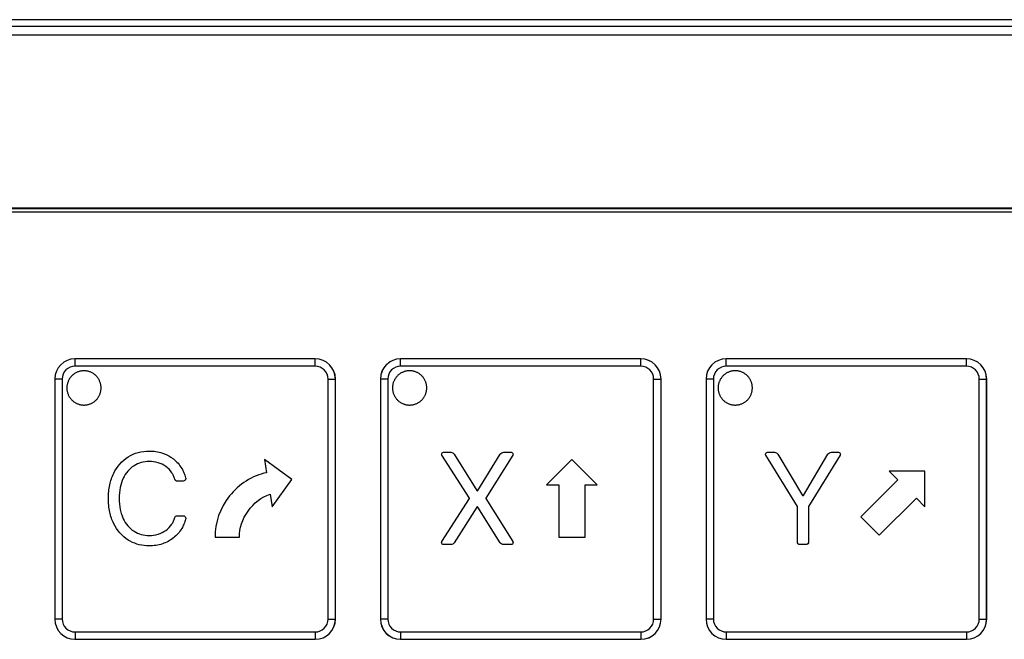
# Model space of a CAD drawing. Header units: millimetres. Extents: x 0 to 1189, y 0 to 841.
# Tile 26 of 64: x 320 to 378, y 346 to 382. Entities that reach past the tile are written whole.
import ezdxf

# ---------------------------------------------------------------- set-up
doc = ezdxf.new("R2010")
doc.units = ezdxf.units.MM
doc.header["$LTSCALE"] = 65.395
doc.layers.add('NC500E-SECONDXF_CONTINUOUS_LINE', color=7, linetype='CONTINUOUS')

msp = doc.modelspace()

# ---------------------------------------------------------------- linework, layer by layer
at = {"layer": 'NC500E-SECONDXF_CONTINUOUS_LINE', "color": 7, "linetype": 'Continuous'}
for p, q in [((411.726, 381.918), (21.72, 381.918)), ((406.605, 381.516), (26.841, 381.516)), ((406.828, 381.016), (26.617, 381.016)), ((401.725, 370.918), (31.721, 370.918)), ((401.693, 370.886), (31.753, 370.886)), ((401.693, 370.686), (31.753, 370.686)), ((323.39, 362.126), (323.389, 362.127)), ((337.4, 362.127), (323.389, 362.127)), ((323.39, 361.696), (323.39, 362.126)), ((337.399, 362.126), (323.39, 362.126)), ((337.399, 362.126), (337.4, 362.127)), ((337.399, 361.696), (337.399, 362.126)), ((342.386, 362.126), (342.384, 362.127)), ((356.396, 362.127), (342.384, 362.127)), ((342.386, 361.696), (342.386, 362.126)), ((356.395, 362.126), (342.386, 362.126)), ((356.395, 362.126), (356.396, 362.127)), ((356.395, 361.696), (356.395, 362.126)), ((361.381, 362.126), (361.38, 362.127)), ((375.392, 362.127), (361.38, 362.127)), ((361.381, 361.696), (361.381, 362.126)), ((375.39, 362.126), (361.381, 362.126)), ((375.39, 362.126), (375.392, 362.127)), ((375.39, 361.696), (375.39, 362.126)), ((323.401, 361.287), (323.366, 361.265)), ((337.399, 361.696), (323.39, 361.696)), ((323.437, 361.307), (323.401, 361.287)), ((323.474, 361.326), (323.437, 361.307)), ((323.512, 361.343), (323.474, 361.326)), ((323.55, 361.359), (323.512, 361.343)), ((323.589, 361.373), (323.55, 361.359)), ((323.628, 361.386), (323.589, 361.373)), ((323.668, 361.397), (323.628, 361.386)), ((323.708, 361.407), (323.668, 361.397)), ((323.749, 361.414), (323.708, 361.407)), ((323.79, 361.421), (323.749, 361.414)), ((323.831, 361.425), (323.79, 361.421)), ((323.872, 361.428), (323.831, 361.425)), ((323.913, 361.428), (323.872, 361.428)), ((323.954, 361.428), (323.913, 361.428)), ((323.996, 361.425), (323.954, 361.428)), ((324.037, 361.42), (323.996, 361.425)), ((324.077, 361.414), (324.037, 361.42)), ((324.118, 361.407), (324.077, 361.414)), ((324.158, 361.397), (324.118, 361.407)), ((324.198, 361.386), (324.158, 361.397)), ((324.237, 361.373), (324.198, 361.386)), ((324.276, 361.359), (324.237, 361.373)), ((324.314, 361.343), (324.276, 361.359)), ((324.352, 361.326), (324.314, 361.343)), ((324.389, 361.307), (324.352, 361.326)), ((324.425, 361.287), (324.389, 361.307)), ((324.46, 361.265), (324.425, 361.287)), ((356.395, 361.696), (342.386, 361.696)), ((342.42, 361.3), (342.386, 361.281)), ((342.455, 361.319), (342.42, 361.3)), ((342.49, 361.336), (342.455, 361.319)), ((342.526, 361.352), (342.49, 361.336)), ((342.563, 361.366), (342.526, 361.352)), ((342.6, 361.379), (342.563, 361.366)), ((342.638, 361.39), (342.6, 361.379)), ((342.676, 361.4), (342.638, 361.39)), ((342.714, 361.409), (342.676, 361.4)), ((342.752, 361.416), (342.714, 361.409)), ((342.791, 361.422), (342.752, 361.416)), ((342.83, 361.426), (342.791, 361.422)), ((342.869, 361.428), (342.83, 361.426)), ((342.909, 361.429), (342.869, 361.428)), ((342.948, 361.428), (342.909, 361.429)), ((342.987, 361.426), (342.948, 361.428)), ((343.026, 361.422), (342.987, 361.426)), ((343.065, 361.416), (343.026, 361.422)), ((343.103, 361.409), (343.065, 361.416)), ((343.142, 361.4), (343.103, 361.409)), ((343.18, 361.39), (343.142, 361.4)), ((343.217, 361.379), (343.18, 361.39)), ((343.254, 361.366), (343.217, 361.379)), ((343.291, 361.352), (343.254, 361.366)), ((343.327, 361.336), (343.291, 361.352)), ((343.362, 361.319), (343.327, 361.336)), ((343.397, 361.3), (343.362, 361.319)), ((343.431, 361.281), (343.397, 361.3)), ((375.39, 361.696), (361.381, 361.696)), ((361.416, 361.3), (361.382, 361.281)), ((361.451, 361.319), (361.416, 361.3)), ((361.486, 361.336), (361.451, 361.319)), ((361.522, 361.352), (361.486, 361.336)), ((361.559, 361.366), (361.522, 361.352)), ((361.596, 361.379), (361.559, 361.366)), ((361.633, 361.39), (361.596, 361.379)), ((361.671, 361.4), (361.633, 361.39)), ((361.71, 361.409), (361.671, 361.4)), ((361.748, 361.416), (361.71, 361.409)), ((361.787, 361.422), (361.748, 361.416)), ((361.826, 361.426), (361.787, 361.422)), ((361.865, 361.428), (361.826, 361.426)), ((361.904, 361.429), (361.865, 361.428)), ((361.943, 361.428), (361.904, 361.429)), ((361.983, 361.426), (361.943, 361.428)), ((362.022, 361.422), (361.983, 361.426)), ((362.06, 361.416), (362.022, 361.422)), ((362.099, 361.409), (362.06, 361.416)), ((362.137, 361.4), (362.099, 361.409)), ((362.175, 361.39), (362.137, 361.4)), ((362.213, 361.379), (362.175, 361.39)), ((362.25, 361.366), (362.213, 361.379)), ((362.287, 361.352), (362.25, 361.366)), ((362.323, 361.336), (362.287, 361.352)), ((362.358, 361.319), (362.323, 361.336)), ((362.393, 361.3), (362.358, 361.319)), ((362.427, 361.281), (362.393, 361.3)), ((322.209, 360.948), (322.209, 346.936)), ((322.21, 360.946), (322.209, 360.948)), ((322.21, 360.946), (322.21, 346.937)), ((322.64, 360.946), (322.21, 360.946)), ((322.64, 360.946), (322.64, 346.937)), ((322.955, 360.713), (322.944, 360.674)), ((322.968, 360.753), (322.955, 360.713)), ((322.982, 360.792), (322.968, 360.753)), ((322.998, 360.83), (322.982, 360.792)), ((323.015, 360.867), (322.998, 360.83)), ((323.034, 360.904), (323.015, 360.867)), ((323.055, 360.94), (323.034, 360.904)), ((323.076, 360.975), (323.055, 360.94)), ((323.1, 361.01), (323.076, 360.975)), ((323.124, 361.043), (323.1, 361.01)), ((323.15, 361.075), (323.124, 361.043)), ((323.177, 361.106), (323.15, 361.075)), ((323.206, 361.136), (323.177, 361.106)), ((323.236, 361.164), (323.206, 361.136)), ((323.267, 361.191), (323.236, 361.164)), ((323.299, 361.217), (323.267, 361.191)), ((323.332, 361.242), (323.299, 361.217)), ((323.366, 361.265), (323.332, 361.242)), ((324.494, 361.242), (324.46, 361.265)), ((324.527, 361.217), (324.494, 361.242)), ((324.559, 361.191), (324.527, 361.217)), ((324.59, 361.164), (324.559, 361.191)), ((324.62, 361.136), (324.59, 361.164)), ((324.649, 361.106), (324.62, 361.136)), ((324.676, 361.075), (324.649, 361.106)), ((324.702, 361.043), (324.676, 361.075)), ((324.726, 361.01), (324.702, 361.043)), ((324.749, 360.975), (324.726, 361.01)), ((324.771, 360.94), (324.749, 360.975)), ((324.791, 360.904), (324.771, 360.94)), ((324.81, 360.867), (324.791, 360.904)), ((324.828, 360.83), (324.81, 360.867)), ((324.843, 360.792), (324.828, 360.83)), ((324.858, 360.753), (324.843, 360.792)), ((324.87, 360.713), (324.858, 360.753)), ((324.882, 360.674), (324.87, 360.713)), ((338.149, 346.937), (338.149, 360.946)), ((338.149, 360.946), (338.579, 360.946)), ((338.579, 360.946), (338.58, 360.948)), ((338.579, 346.937), (338.579, 360.946)), ((338.58, 346.936), (338.58, 360.948)), ((341.205, 360.948), (341.205, 346.936)), ((341.206, 360.946), (341.205, 360.948)), ((341.206, 360.946), (341.206, 346.937)), ((341.636, 360.946), (341.206, 360.946)), ((341.636, 360.946), (341.636, 346.937)), ((341.959, 360.737), (341.947, 360.7)), ((341.972, 360.774), (341.959, 360.737)), ((341.986, 360.811), (341.972, 360.774)), ((342.002, 360.847), (341.986, 360.811)), ((342.019, 360.883), (342.002, 360.847)), ((342.037, 360.917), (342.019, 360.883)), ((342.057, 360.951), (342.037, 360.917)), ((342.078, 360.984), (342.057, 360.951)), ((342.1, 361.017), (342.078, 360.984)), ((342.124, 361.048), (342.1, 361.017)), ((342.148, 361.078), (342.124, 361.048)), ((342.174, 361.108), (342.148, 361.078)), ((342.201, 361.136), (342.174, 361.108)), ((342.23, 361.163), (342.201, 361.136)), ((342.259, 361.189), (342.23, 361.163)), ((342.289, 361.214), (342.259, 361.189)), ((342.321, 361.237), (342.289, 361.214)), ((342.353, 361.26), (342.321, 361.237)), ((342.386, 361.281), (342.353, 361.26)), ((343.464, 361.26), (343.431, 361.281)), ((343.496, 361.237), (343.464, 361.26)), ((343.528, 361.214), (343.496, 361.237)), ((343.558, 361.189), (343.528, 361.214)), ((343.587, 361.163), (343.558, 361.189)), ((343.616, 361.136), (343.587, 361.163)), ((343.643, 361.108), (343.616, 361.136)), ((343.669, 361.078), (343.643, 361.108)), ((343.694, 361.048), (343.669, 361.078)), ((343.717, 361.017), (343.694, 361.048)), ((343.739, 360.984), (343.717, 361.017)), ((343.76, 360.951), (343.739, 360.984)), ((343.78, 360.917), (343.76, 360.951)), ((343.799, 360.883), (343.78, 360.917)), ((343.816, 360.847), (343.799, 360.883)), ((343.831, 360.811), (343.816, 360.847)), ((343.846, 360.774), (343.831, 360.811)), ((343.859, 360.737), (343.846, 360.774)), ((343.87, 360.7), (343.859, 360.737)), ((357.145, 346.937), (357.145, 360.946)), ((357.145, 360.946), (357.574, 360.946)), ((357.574, 360.946), (357.576, 360.948)), ((357.574, 346.937), (357.574, 360.946)), ((357.576, 346.936), (357.576, 360.948)), ((360.2, 360.948), (360.2, 346.936)), ((360.202, 360.946), (360.2, 360.948)), ((360.202, 360.946), (360.202, 346.937)), ((360.632, 360.946), (360.202, 360.946)), ((360.632, 360.946), (360.632, 346.937)), ((360.954, 360.737), (360.943, 360.7)), ((360.967, 360.774), (360.954, 360.737)), ((360.982, 360.811), (360.967, 360.774)), ((360.997, 360.847), (360.982, 360.811)), ((361.014, 360.883), (360.997, 360.847)), ((361.033, 360.917), (361.014, 360.883)), ((361.053, 360.951), (361.033, 360.917)), ((361.074, 360.984), (361.053, 360.951)), ((361.096, 361.017), (361.074, 360.984)), ((361.119, 361.048), (361.096, 361.017)), ((361.144, 361.078), (361.119, 361.048)), ((361.17, 361.108), (361.144, 361.078)), ((361.197, 361.136), (361.17, 361.108)), ((361.225, 361.163), (361.197, 361.136)), ((361.255, 361.189), (361.225, 361.163)), ((361.285, 361.214), (361.255, 361.189)), ((361.317, 361.237), (361.285, 361.214)), ((361.349, 361.26), (361.317, 361.237)), ((361.382, 361.281), (361.349, 361.26)), ((362.46, 361.26), (362.427, 361.281)), ((362.492, 361.237), (362.46, 361.26)), ((362.523, 361.214), (362.492, 361.237)), ((362.554, 361.189), (362.523, 361.214)), ((362.583, 361.163), (362.554, 361.189)), ((362.611, 361.136), (362.583, 361.163)), ((362.639, 361.108), (362.611, 361.136)), ((362.664, 361.078), (362.639, 361.108)), ((362.689, 361.048), (362.664, 361.078)), ((362.713, 361.017), (362.689, 361.048)), ((362.735, 360.984), (362.713, 361.017)), ((362.756, 360.951), (362.735, 360.984)), ((362.776, 360.917), (362.756, 360.951)), ((362.794, 360.883), (362.776, 360.917)), ((362.811, 360.847), (362.794, 360.883)), ((362.827, 360.811), (362.811, 360.847)), ((362.841, 360.774), (362.827, 360.811)), ((362.854, 360.737), (362.841, 360.774)), ((362.866, 360.7), (362.854, 360.737)), ((376.14, 346.937), (376.14, 360.946)), ((376.14, 360.946), (376.57, 360.946)), ((376.57, 360.946), (376.572, 360.948)), ((376.57, 346.937), (376.57, 360.946)), ((376.572, 346.936), (376.572, 360.948)), ((322.914, 360.47), (322.913, 360.429)), ((322.913, 360.429), (322.913, 360.406)), ((322.913, 360.406), (322.914, 360.383)), ((322.916, 360.511), (322.914, 360.47)), ((322.914, 360.383), (322.917, 360.342)), ((322.921, 360.552), (322.916, 360.511)), ((322.917, 360.342), (322.921, 360.301)), ((322.927, 360.593), (322.921, 360.552)), ((322.921, 360.301), (322.928, 360.26)), ((322.935, 360.633), (322.927, 360.593)), ((322.928, 360.26), (322.935, 360.22)), ((322.944, 360.674), (322.935, 360.633)), ((322.935, 360.22), (322.945, 360.18)), ((322.945, 360.18), (322.956, 360.141)), ((322.956, 360.141), (322.969, 360.102)), ((324.863, 360.12), (324.875, 360.158)), ((324.875, 360.158), (324.885, 360.196)), ((324.891, 360.633), (324.882, 360.674)), ((324.885, 360.196), (324.893, 360.234)), ((324.899, 360.593), (324.891, 360.633)), ((324.893, 360.234), (324.9, 360.273)), ((324.905, 360.552), (324.899, 360.593)), ((324.9, 360.273), (324.906, 360.311)), ((324.909, 360.511), (324.905, 360.552)), ((324.906, 360.311), (324.91, 360.35)), ((324.912, 360.47), (324.909, 360.511)), ((324.91, 360.35), (324.912, 360.389)), ((324.913, 360.429), (324.912, 360.47)), ((324.912, 360.389), (324.913, 360.429)), ((341.91, 360.468), (341.909, 360.429)), ((341.909, 360.429), (341.91, 360.39)), ((341.912, 360.507), (341.91, 360.468)), ((341.91, 360.39), (341.912, 360.35)), ((341.916, 360.546), (341.912, 360.507)), ((341.912, 360.35), (341.916, 360.311)), ((341.922, 360.585), (341.916, 360.546)), ((341.916, 360.311), (341.922, 360.273)), ((341.929, 360.624), (341.922, 360.585)), ((341.922, 360.273), (341.929, 360.234)), ((341.937, 360.662), (341.929, 360.624)), ((341.929, 360.234), (341.937, 360.196)), ((341.947, 360.7), (341.937, 360.662)), ((341.937, 360.196), (341.947, 360.158)), ((341.947, 360.158), (341.959, 360.12)), ((343.858, 360.12), (343.87, 360.158)), ((343.88, 360.662), (343.87, 360.7)), ((343.87, 360.158), (343.88, 360.196)), ((343.889, 360.624), (343.88, 360.662)), ((343.88, 360.196), (343.889, 360.234)), ((343.896, 360.585), (343.889, 360.624)), ((343.889, 360.234), (343.896, 360.273)), ((343.901, 360.546), (343.896, 360.585)), ((343.896, 360.273), (343.901, 360.311)), ((343.905, 360.507), (343.901, 360.546)), ((343.901, 360.311), (343.905, 360.35)), ((343.908, 360.468), (343.905, 360.507)), ((343.905, 360.35), (343.908, 360.39)), ((343.908, 360.429), (343.908, 360.468)), ((343.908, 360.39), (343.908, 360.429)), ((360.908, 360.507), (360.905, 360.468)), ((360.905, 360.468), (360.905, 360.429)), ((360.905, 360.429), (360.905, 360.39)), ((360.905, 360.39), (360.908, 360.35)), ((360.912, 360.546), (360.908, 360.507)), ((360.908, 360.35), (360.912, 360.311)), ((360.917, 360.585), (360.912, 360.546)), ((360.912, 360.311), (360.917, 360.273)), ((360.924, 360.624), (360.917, 360.585)), ((360.917, 360.273), (360.924, 360.234)), ((360.933, 360.662), (360.924, 360.624)), ((360.924, 360.234), (360.933, 360.196)), ((360.943, 360.7), (360.933, 360.662)), ((360.933, 360.196), (360.943, 360.158)), ((360.943, 360.158), (360.954, 360.12)), ((362.854, 360.12), (362.866, 360.158)), ((362.876, 360.662), (362.866, 360.7)), ((362.866, 360.158), (362.876, 360.196)), ((362.884, 360.624), (362.876, 360.662)), ((362.876, 360.196), (362.884, 360.234)), ((362.891, 360.585), (362.884, 360.624)), ((362.884, 360.234), (362.891, 360.273)), ((362.897, 360.546), (362.891, 360.585)), ((362.891, 360.273), (362.897, 360.311)), ((362.901, 360.507), (362.897, 360.546)), ((362.897, 360.311), (362.901, 360.35)), ((362.903, 360.468), (362.901, 360.507)), ((362.901, 360.35), (362.903, 360.39)), ((362.904, 360.429), (362.903, 360.468)), ((362.903, 360.39), (362.904, 360.429)), ((322.969, 360.102), (322.983, 360.063)), ((322.983, 360.063), (322.999, 360.025)), ((322.999, 360.025), (323.016, 359.988)), ((323.016, 359.988), (323.035, 359.951)), ((323.035, 359.951), (323.055, 359.916)), ((323.055, 359.916), (323.077, 359.881)), ((323.077, 359.881), (323.1, 359.847)), ((323.1, 359.847), (323.125, 359.814)), ((323.125, 359.814), (323.15, 359.782)), ((323.15, 359.782), (323.177, 359.751)), ((323.177, 359.751), (323.206, 359.722)), ((323.206, 359.722), (323.234, 359.694)), ((323.234, 359.694), (323.263, 359.668)), ((323.263, 359.668), (323.294, 359.644)), ((323.294, 359.644), (323.325, 359.62)), ((323.325, 359.62), (323.357, 359.598)), ((323.357, 359.598), (323.391, 359.577)), ((323.391, 359.577), (323.425, 359.557)), ((324.401, 359.557), (324.435, 359.577)), ((324.435, 359.577), (324.468, 359.598)), ((324.468, 359.598), (324.501, 359.62)), ((324.501, 359.62), (324.532, 359.644)), ((324.532, 359.644), (324.562, 359.668)), ((324.562, 359.668), (324.592, 359.694)), ((324.592, 359.694), (324.62, 359.722)), ((324.62, 359.722), (324.647, 359.75)), ((324.647, 359.75), (324.673, 359.779)), ((324.673, 359.779), (324.698, 359.81)), ((324.698, 359.81), (324.721, 359.841)), ((324.721, 359.841), (324.744, 359.873)), ((324.744, 359.873), (324.765, 359.906)), ((324.765, 359.906), (324.784, 359.94)), ((324.784, 359.94), (324.803, 359.975)), ((324.803, 359.975), (324.82, 360.01)), ((324.82, 360.01), (324.836, 360.046)), ((324.836, 360.046), (324.85, 360.083)), ((324.85, 360.083), (324.863, 360.12)), ((341.959, 360.12), (341.972, 360.083)), ((341.972, 360.083), (341.986, 360.047)), ((341.986, 360.047), (342.002, 360.011)), ((342.002, 360.011), (342.019, 359.975)), ((342.019, 359.975), (342.037, 359.94)), ((342.037, 359.94), (342.057, 359.907)), ((342.057, 359.907), (342.078, 359.873)), ((342.078, 359.873), (342.1, 359.841)), ((342.1, 359.841), (342.124, 359.81)), ((342.124, 359.81), (342.148, 359.779)), ((342.148, 359.779), (342.174, 359.75)), ((342.174, 359.75), (342.201, 359.722)), ((342.201, 359.722), (342.23, 359.695)), ((342.23, 359.695), (342.259, 359.669)), ((342.259, 359.669), (342.289, 359.644)), ((342.289, 359.644), (342.321, 359.62)), ((342.321, 359.62), (342.353, 359.598)), ((342.353, 359.598), (342.386, 359.577)), ((342.386, 359.577), (342.42, 359.557)), ((343.397, 359.557), (343.431, 359.577)), ((343.431, 359.577), (343.464, 359.598)), ((343.464, 359.598), (343.496, 359.62)), ((343.496, 359.62), (343.528, 359.644)), ((343.528, 359.644), (343.558, 359.669)), ((343.558, 359.669), (343.587, 359.695)), ((343.587, 359.695), (343.616, 359.722)), ((343.616, 359.722), (343.643, 359.75)), ((343.643, 359.75), (343.669, 359.779)), ((343.669, 359.779), (343.693, 359.81)), ((343.693, 359.81), (343.717, 359.841)), ((343.717, 359.841), (343.739, 359.873)), ((343.739, 359.873), (343.76, 359.907)), ((343.76, 359.907), (343.78, 359.94)), ((343.78, 359.94), (343.798, 359.975)), ((343.798, 359.975), (343.816, 360.011)), ((343.816, 360.011), (343.831, 360.047)), ((343.831, 360.047), (343.846, 360.083)), ((343.846, 360.083), (343.858, 360.12)), ((360.954, 360.12), (360.967, 360.083)), ((360.967, 360.083), (360.982, 360.047)), ((360.982, 360.047), (360.997, 360.011)), ((360.997, 360.011), (361.014, 359.975)), ((361.014, 359.975), (361.033, 359.94)), ((361.033, 359.94), (361.053, 359.907)), ((361.053, 359.907), (361.074, 359.873)), ((361.074, 359.873), (361.096, 359.841)), ((361.096, 359.841), (361.119, 359.81)), ((361.119, 359.81), (361.144, 359.779)), ((361.144, 359.779), (361.17, 359.75)), ((361.17, 359.75), (361.197, 359.722)), ((361.197, 359.722), (361.225, 359.695)), ((361.225, 359.695), (361.255, 359.669)), ((361.255, 359.669), (361.285, 359.644)), ((361.285, 359.644), (361.317, 359.62)), ((361.317, 359.62), (361.349, 359.598)), ((361.349, 359.598), (361.382, 359.577)), ((361.382, 359.577), (361.416, 359.557)), ((362.393, 359.557), (362.427, 359.577)), ((362.427, 359.577), (362.46, 359.598)), ((362.46, 359.598), (362.492, 359.62)), ((362.492, 359.62), (362.523, 359.644)), ((362.523, 359.644), (362.554, 359.669)), ((362.554, 359.669), (362.583, 359.695)), ((362.583, 359.695), (362.611, 359.722)), ((362.611, 359.722), (362.639, 359.75)), ((362.639, 359.75), (362.664, 359.779)), ((362.664, 359.779), (362.689, 359.81)), ((362.689, 359.81), (362.713, 359.841)), ((362.713, 359.841), (362.735, 359.873)), ((362.735, 359.873), (362.756, 359.907)), ((362.756, 359.907), (362.776, 359.94)), ((362.776, 359.94), (362.794, 359.975)), ((362.794, 359.975), (362.811, 360.011)), ((362.811, 360.011), (362.827, 360.047)), ((362.827, 360.047), (362.841, 360.083)), ((362.841, 360.083), (362.854, 360.12)), ((323.425, 359.557), (323.459, 359.539)), ((323.459, 359.539), (323.495, 359.521)), ((323.495, 359.521), (323.531, 359.506)), ((323.531, 359.506), (323.567, 359.491)), ((323.567, 359.491), (323.604, 359.478)), ((323.604, 359.478), (323.642, 359.467)), ((323.642, 359.467), (323.68, 359.457)), ((323.68, 359.457), (323.718, 359.448)), ((323.718, 359.448), (323.757, 359.441)), ((323.757, 359.441), (323.796, 359.436)), ((323.796, 359.436), (323.835, 359.432)), ((323.835, 359.432), (323.874, 359.429)), ((323.874, 359.429), (323.913, 359.429)), ((323.913, 359.429), (323.952, 359.429)), ((323.952, 359.429), (323.991, 359.432)), ((323.991, 359.432), (324.03, 359.436)), ((324.03, 359.436), (324.069, 359.441)), ((324.069, 359.441), (324.108, 359.448)), ((324.108, 359.448), (324.146, 359.457)), ((324.146, 359.457), (324.184, 359.467)), ((324.184, 359.467), (324.222, 359.479)), ((324.222, 359.479), (324.259, 359.491)), ((324.259, 359.491), (324.295, 359.506)), ((324.295, 359.506), (324.331, 359.522)), ((324.331, 359.522), (324.367, 359.539)), ((324.367, 359.539), (324.401, 359.557)), ((342.42, 359.557), (342.455, 359.539)), ((342.455, 359.539), (342.49, 359.522)), ((342.49, 359.522), (342.526, 359.506)), ((342.526, 359.506), (342.563, 359.492)), ((342.563, 359.492), (342.6, 359.479)), ((342.6, 359.479), (342.638, 359.467)), ((342.638, 359.467), (342.676, 359.457)), ((342.676, 359.457), (342.714, 359.449)), ((342.714, 359.449), (342.752, 359.442)), ((342.752, 359.442), (342.791, 359.436)), ((342.791, 359.436), (342.83, 359.432)), ((342.83, 359.432), (342.869, 359.43)), ((342.869, 359.43), (342.909, 359.429)), ((342.909, 359.429), (342.948, 359.43)), ((342.948, 359.43), (342.987, 359.432)), ((342.987, 359.432), (343.026, 359.436)), ((343.026, 359.436), (343.065, 359.442)), ((343.065, 359.442), (343.103, 359.449)), ((343.103, 359.449), (343.142, 359.457)), ((343.142, 359.457), (343.18, 359.467)), ((343.18, 359.467), (343.217, 359.479)), ((343.217, 359.479), (343.254, 359.492)), ((343.254, 359.492), (343.291, 359.506)), ((343.291, 359.506), (343.327, 359.522)), ((343.327, 359.522), (343.362, 359.539)), ((343.362, 359.539), (343.397, 359.557)), ((361.416, 359.557), (361.451, 359.539)), ((361.451, 359.539), (361.486, 359.522)), ((361.486, 359.522), (361.522, 359.506)), ((361.522, 359.506), (361.559, 359.492)), ((361.559, 359.492), (361.596, 359.479)), ((361.596, 359.479), (361.633, 359.467)), ((361.633, 359.467), (361.671, 359.457)), ((361.671, 359.457), (361.71, 359.449)), ((361.71, 359.449), (361.748, 359.442)), ((361.748, 359.442), (361.787, 359.436)), ((361.787, 359.436), (361.826, 359.432)), ((361.826, 359.432), (361.865, 359.43)), ((361.865, 359.43), (361.904, 359.429)), ((361.904, 359.429), (361.943, 359.43)), ((361.943, 359.43), (361.983, 359.432)), ((361.983, 359.432), (362.022, 359.436)), ((362.022, 359.436), (362.06, 359.442)), ((362.06, 359.442), (362.099, 359.449)), ((362.099, 359.449), (362.137, 359.457)), ((362.137, 359.457), (362.175, 359.467)), ((362.175, 359.467), (362.213, 359.479)), ((362.213, 359.479), (362.25, 359.492)), ((362.25, 359.492), (362.287, 359.506)), ((362.287, 359.506), (362.323, 359.522)), ((362.323, 359.522), (362.358, 359.539)), ((362.358, 359.539), (362.393, 359.557)), ((334.443, 356.243), (334.567, 355.481)), ((336.047, 355.088), (334.443, 356.243)), ((346.407, 353.99), (344.794, 356.494)), ((344.891, 356.67), (345.318, 356.67)), ((345.515, 356.563), (346.83, 354.44)), ((346.886, 354.44), (348.201, 356.563)), ((348.924, 356.494), (347.349, 353.99)), ((348.396, 356.67), (348.827, 356.67)), ((352.367, 356.243), (350.892, 354.768)), ((353.843, 354.768), (352.367, 356.243)), ((365.529, 353.503), (363.69, 356.497)), ((363.787, 356.67), (364.198, 356.67)), ((364.395, 356.557), (365.823, 354.155)), ((365.887, 354.155), (367.312, 356.557)), ((368.02, 356.497), (366.181, 353.503)), ((367.512, 356.67), (367.92, 356.67)), ((370.88, 355.579), (371.397, 355.062)), ((372.966, 355.579), (370.88, 355.579)), ((372.966, 353.493), (372.966, 355.579)), ((329.695, 354.986), (329.353, 354.986)), ((334.892, 353.483), (336.047, 355.088)), ((371.397, 355.062), (369.234, 352.9)), ((346.849, 354.429), (346.867, 354.429)), ((350.892, 354.768), (351.623, 354.768)), ((351.623, 354.768), (351.623, 351.71)), ((353.142, 351.71), (353.142, 354.768)), ((353.142, 354.768), (353.843, 354.768)), ((334.773, 354.218), (334.892, 353.483)), ((344.794, 351.461), (346.407, 353.966)), ((347.349, 353.966), (348.924, 351.461)), ((365.823, 354.155), (365.887, 354.155)), ((370.308, 351.826), (372.471, 353.988)), ((372.471, 353.988), (372.966, 353.493)), ((346.83, 353.474), (345.515, 351.39)), ((346.867, 353.482), (346.849, 353.482)), ((348.198, 351.39), (346.886, 353.474)), ((365.529, 351.438), (365.529, 353.503)), ((366.181, 353.503), (366.181, 351.438)), ((329.353, 352.966), (329.693, 352.966)), ((369.234, 352.9), (370.308, 351.826)), ((331.562, 351.709), (332.978, 351.709)), ((351.623, 351.71), (353.142, 351.71)), ((345.32, 351.283), (344.891, 351.283)), ((348.827, 351.283), (348.396, 351.283)), ((366.026, 351.282), (365.681, 351.282)), ((322.21, 346.937), (322.209, 346.936)), ((322.64, 346.937), (322.21, 346.937)), ((338.149, 346.937), (338.579, 346.937)), ((338.579, 346.937), (338.58, 346.936)), ((341.206, 346.937), (341.205, 346.936)), ((341.636, 346.937), (341.206, 346.937)), ((357.145, 346.937), (357.574, 346.937)), ((357.574, 346.937), (357.576, 346.936)), ((360.202, 346.937), (360.2, 346.936)), ((360.632, 346.937), (360.202, 346.937)), ((376.14, 346.937), (376.57, 346.937)), ((376.57, 346.937), (376.572, 346.936)), ((323.39, 346.187), (323.39, 345.758)), ((323.39, 346.187), (337.399, 346.187)), ((337.399, 346.187), (337.399, 345.758)), ((342.386, 346.187), (342.386, 345.758)), ((342.386, 346.187), (356.395, 346.187)), ((356.395, 346.187), (356.395, 345.758)), ((361.381, 346.187), (361.381, 345.758)), ((361.381, 346.187), (375.39, 346.187)), ((375.39, 346.187), (375.39, 345.758)), ((323.39, 345.758), (323.389, 345.756)), ((323.389, 345.756), (337.4, 345.756)), ((323.39, 345.758), (337.399, 345.758)), ((337.399, 345.758), (337.4, 345.756)), ((342.386, 345.758), (342.384, 345.756)), ((342.384, 345.756), (356.396, 345.756)), ((342.386, 345.758), (356.395, 345.758)), ((356.395, 345.758), (356.396, 345.756)), ((361.381, 345.758), (361.38, 345.756)), ((361.38, 345.756), (375.392, 345.756)), ((361.381, 345.758), (375.39, 345.758)), ((375.39, 345.758), (375.392, 345.756))]:
    msp.add_line(p, q, dxfattribs=at)
for centre, radius, start, end in [((323.39, 360.946), 1.18, 90.00876, 179.99124), ((337.399, 360.946), 1.18, 0.00876, 89.99124), ((342.386, 360.946), 1.18, 90.00876, 179.99124), ((356.394, 360.946), 1.18, 0.00876, 89.99124), ((361.382, 360.946), 1.18, 90.00876, 179.99124), ((375.39, 360.946), 1.18, 0.00876, 89.99124), ((323.39, 360.946), 0.75, 89.99983, 180.00017), ((337.399, 360.946), 0.75, 359.99983, 90.00017), ((342.386, 360.946), 0.75, 89.99983, 180.00017), ((356.395, 360.946), 0.75, 359.99983, 90.00017), ((361.381, 360.946), 0.75, 89.99983, 180.00017), ((375.39, 360.946), 0.75, 359.99983, 90.00017), ((323.39, 346.938), 1.18, 180.00876, 269.99124), ((323.39, 346.937), 0.75, 179.99983, 270.00017), ((337.399, 346.938), 1.18, 270.00876, 359.99124), ((337.399, 346.937), 0.75, 269.99983, 0.00017), ((342.386, 346.938), 1.18, 180.00876, 269.99124), ((342.386, 346.937), 0.75, 179.99983, 270.00017), ((356.394, 346.938), 1.18, 270.00876, 359.99124), ((356.395, 346.937), 0.75, 269.99983, 0.00017), ((361.382, 346.938), 1.18, 180.00876, 269.99124), ((361.381, 346.937), 0.75, 179.99983, 270.00017), ((375.39, 346.938), 1.18, 270.00876, 359.99124), ((375.39, 346.937), 0.75, 269.99983, 0.00017)]:
    msp.add_arc(centre, radius, start, end, dxfattribs=at)
for centre, major_axis, start_param, end_param in [((323.389, 360.947), (0.835, -0.835), 2.356347, 3.926839), ((337.4, 360.947), (0.835, 0.835), -0.785246, 0.785246), ((342.385, 360.947), (0.835, -0.835), 2.356347, 3.926839), ((356.396, 360.947), (0.835, 0.835), -0.785246, 0.785246), ((361.38, 360.947), (0.835, -0.835), 2.356347, 3.926839), ((375.391, 360.947), (0.835, 0.835), -0.785246, 0.785246), ((323.389, 346.936), (0.835, 0.835), -3.926839, -2.356347), ((337.4, 346.936), (0.835, -0.835), -0.785246, 0.785246), ((342.385, 346.936), (0.835, 0.835), -3.926839, -2.356347), ((356.396, 346.936), (0.835, -0.835), -0.785246, 0.785246), ((361.38, 346.936), (0.835, 0.835), -3.926839, -2.356347), ((375.391, 346.936), (0.835, -0.835), -0.785246, 0.785246)]:
    msp.add_ellipse(centre, major_axis=major_axis, ratio=0.999695, start_param=start_param, end_param=end_param, dxfattribs=at)
for points, knots in [([(326.491, 351.545), (326.13, 351.771), (325.673, 352.312), (325.381, 353.202), (325.316, 353.977), (325.381, 354.751), (325.674, 355.641), (326.416, 356.524), (327.554, 356.808), (328.422, 356.68), (328.828, 356.488), (328.982, 356.387)], [0, 0, 0, 0, 0.156013, 0.243647, 0.341214, 0.438916, 0.526381, 0.682426, 0.837797, 0.932799, 1, 1, 1, 1]), ([(329.353, 354.986), (329.32, 354.986), (329.251, 355.006), (329.184, 355.134), (329.143, 355.301), (328.986, 355.569), (328.703, 355.868), (328.233, 356.086), (327.586, 356.177), (326.764, 355.966), (326.218, 355.294), (326.001, 354.598), (325.954, 353.976), (325.995, 353.436), (326.077, 353.122), (326.112, 353.02)], [0, 0, 0, 0, 0.015824, 0.031412, 0.066355, 0.099582, 0.180257, 0.261257, 0.345233, 0.493172, 0.648376, 0.739473, 0.843692, 0.947918, 1, 1, 1, 1]), ([(328.982, 356.387), (329.034, 356.354), (329.184, 356.247), (329.408, 356.036), (329.609, 355.757), (329.732, 355.515), (329.799, 355.327), (329.836, 355.217), (329.851, 355.133), (329.84, 355.079), (329.795, 355.012), (329.734, 354.986), (329.695, 354.986)], [0, 0, 0, 0, 0.102222, 0.306147, 0.513709, 0.674114, 0.758534, 0.846282, 0.868374, 0.901632, 0.93488, 1, 1, 1, 1]), ([(344.794, 356.494), (344.782, 356.513), (344.767, 356.564), (344.8, 356.646), (344.862, 356.67), (344.891, 356.67)], [0, 0, 0, 0, 0.272567, 0.627257, 1, 1, 1, 1]), ([(345.318, 356.67), (345.357, 356.67), (345.435, 356.651), (345.494, 356.595), (345.515, 356.563)], [0, 0, 0, 0, 0.502666, 1, 1, 1, 1]), ([(348.201, 356.563), (348.221, 356.595), (348.279, 356.651), (348.357, 356.67), (348.396, 356.67)], [0, 0, 0, 0, 0.49767, 1, 1, 1, 1]), ([(348.827, 356.67), (348.857, 356.67), (348.918, 356.645), (348.952, 356.563), (348.937, 356.511), (348.924, 356.494)], [0, 0, 0, 0, 0.368147, 0.737234, 1, 1, 1, 1]), ([(363.69, 356.497), (363.678, 356.514), (363.662, 356.565), (363.698, 356.645), (363.758, 356.67), (363.787, 356.67)], [0, 0, 0, 0, 0.266693, 0.627063, 1, 1, 1, 1]), ([(364.198, 356.67), (364.237, 356.67), (364.317, 356.65), (364.376, 356.592), (364.395, 356.557)], [0, 0, 0, 0, 0.503059, 1, 1, 1, 1]), ([(367.312, 356.557), (367.333, 356.591), (367.393, 356.649), (367.473, 356.67), (367.512, 356.67)], [0, 0, 0, 0, 0.501458, 1, 1, 1, 1]), ([(367.92, 356.67), (367.95, 356.67), (368.012, 356.646), (368.048, 356.565), (368.032, 356.514), (368.02, 356.497)], [0, 0, 0, 0, 0.379062, 0.736034, 1, 1, 1, 1]), ([(334.567, 355.481), (333.732, 355.312), (332.173, 354.305), (331.54, 352.56), (331.562, 351.709)], [0, 0, 0, 0, 0.500007, 1, 1, 1, 1]), ([(326.112, 353.02), (326.138, 352.944), (326.29, 352.57), (326.764, 351.987), (327.586, 351.775), (328.233, 351.866), (328.703, 352.088), (328.985, 352.386), (329.144, 352.653), (329.184, 352.82), (329.251, 352.946), (329.32, 352.966), (329.353, 352.966)], [0, 0, 0, 0, 0.056841, 0.28263, 0.497929, 0.620141, 0.738258, 0.855655, 0.904277, 0.954357, 0.976973, 1, 1, 1, 1]), ([(329.693, 352.966), (329.732, 352.966), (329.795, 352.941), (329.84, 352.874), (329.851, 352.82), (329.837, 352.736), (329.799, 352.627), (329.732, 352.44), (329.609, 352.198), (329.409, 351.918), (329.048, 351.582), (328.484, 351.28), (327.929, 351.199), (327.616, 351.211), (327.565, 351.214)], [0, 0, 0, 0, 0.036426, 0.054618, 0.072887, 0.084997, 0.132474, 0.178418, 0.266579, 0.38063, 0.492104, 0.716631, 0.954273, 1, 1, 1, 1]), ([(344.808, 351.317), (344.788, 351.338), (344.767, 351.391), (344.782, 351.443), (344.794, 351.461)], [0, 0, 0, 0, 0.572682, 1, 1, 1, 1]), ([(345.515, 351.39), (345.494, 351.358), (345.436, 351.303), (345.358, 351.283), (345.32, 351.283)], [0, 0, 0, 0, 0.502753, 1, 1, 1, 1]), ([(348.396, 351.283), (348.358, 351.283), (348.279, 351.304), (348.22, 351.358), (348.198, 351.39)], [0, 0, 0, 0, 0.493531, 1, 1, 1, 1]), ([(348.924, 351.461), (348.936, 351.444), (348.952, 351.392), (348.918, 351.31), (348.857, 351.283), (348.827, 351.283)], [0, 0, 0, 0, 0.260795, 0.632376, 1, 1, 1, 1]), ([(366.181, 351.438), (366.181, 351.398), (366.149, 351.316), (366.066, 351.282), (366.026, 351.282)], [0, 0, 0, 0, 0.497222, 1, 1, 1, 1])]:
    msp.add_open_spline(points, degree=3, knots=knots, dxfattribs=at)
for points in [[(346.83, 354.44), (346.833, 354.433), (346.842, 354.429), (346.849, 354.429)], [(346.867, 354.429), (346.874, 354.429), (346.881, 354.435), (346.886, 354.44)], [(332.978, 351.709), (332.924, 352.736), (333.784, 353.937), (334.773, 354.218)], [(346.407, 353.966), (346.411, 353.973), (346.411, 353.983), (346.407, 353.99)], [(347.349, 353.99), (347.344, 353.983), (347.345, 353.973), (347.349, 353.966)], [(346.849, 353.482), (346.842, 353.482), (346.834, 353.48), (346.83, 353.474)], [(346.886, 353.474), (346.881, 353.479), (346.874, 353.482), (346.867, 353.482)], [(327.565, 351.214), (327.186, 351.239), (326.808, 351.347), (326.491, 351.545)], [(344.891, 351.283), (344.862, 351.283), (344.829, 351.295), (344.808, 351.317)], [(365.573, 351.328), (365.546, 351.357), (365.529, 351.398), (365.529, 351.438)], [(365.681, 351.282), (365.642, 351.282), (365.601, 351.3), (365.573, 351.328)]]:
    msp.add_open_spline(points, degree=3, dxfattribs=at)

doc.saveas('drawing.dxf')
